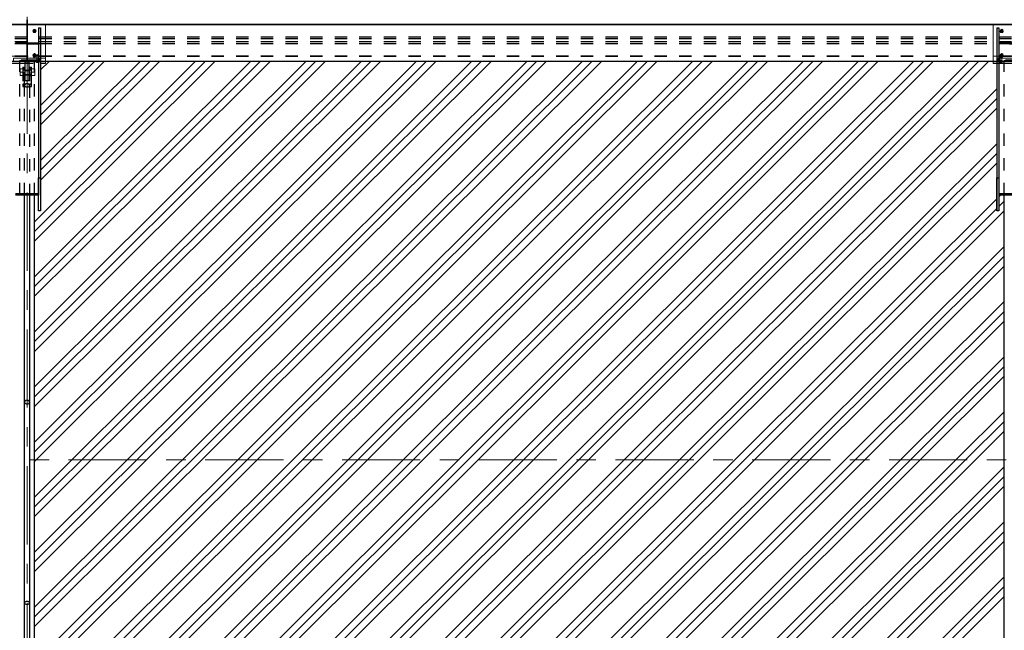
# Model space of a CAD drawing. Header units: metres. Extents: x -25 to 81, y -4 to 26.
# Tile 27 of 53: x 13.91 to 21.91, y 17.38 to 22.34. Entities that reach past the tile are written whole.
import ezdxf

# ---------------------------------------------------------------- set-up
doc = ezdxf.new("R2010")
doc.units = ezdxf.units.M
for name, pattern in [('Rasterlinie', [1.11125, 0.635, -0.15875, 0.15875, -0.15875]), ('Strich', [0.3175, 0.15875, -0.15875]), ('Verdeckt', [0.15, 0.1, -0.05])]:
    doc.linetypes.add(name, pattern=pattern)
for name, color, linetype, lineweight in [('_Verdeckte Linien_', 7, 'Strich', 18), ('A-FLOR', 192, 'Continuous', 35), ('A-FLOR-PATT', 8, 'Continuous', 50), ('S-BEAM', 12, 'Continuous', 35), ('S-BEAM-HDLN', 1, 'Verdeckt', 25), ('S-COLS', 52, 'Continuous', 18), ('S-COLS-HDLN', 52, 'Verdeckt', 25), ('S-GRID', 1, 'Continuous', 9), ('Tragwerksverbindungen', 7, 'Continuous', 18)]:
    doc.layers.add(name, color=color, linetype=linetype, lineweight=lineweight)

# ---------------------------------------------------------------- blocks, each defined once
blk = doc.blocks.new('FP_29-Dach _Draufsicht_')
at = {"layer": 'A-FLOR-PATT', "lineweight": 18}
for p, q in [((2.6362, 20.7104), (3.9303, 21.9997)), ((2.6362, 20.7104), (3.9303, 21.9997)), ((2.6735, 21.5632), (3.1117, 21.9997)), ((2.6735, 21.1159), (3.5607, 21.9997)), ((2.6735, 21.9314), (2.742, 21.9997)), ((2.6735, 21.4841), (3.191, 21.9997)), ((2.6735, 21.0368), (3.64, 21.9997)), ((2.6735, 21.6423), (3.0323, 21.9997)), ((2.6735, 21.195), (3.4813, 21.9997)), ((2.6735, 21.5632), (3.1117, 21.9997)), ((2.6735, 21.1159), (3.5607, 21.9997)), ((2.6735, 21.9314), (2.742, 21.9997)), ((2.6735, 21.4841), (3.191, 21.9997)), ((2.6735, 21.0368), (3.64, 21.9997)), ((2.6735, 21.6423), (3.0323, 21.9997)), ((2.6735, 21.195), (3.4813, 21.9997)), ((2.6759, 20.6709), (4.0097, 21.9997)), ((2.6759, 20.6709), (4.0097, 21.9997)), ((2.7155, 20.6314), (4.0891, 21.9997)), ((2.7155, 20.6314), (4.0891, 21.9997)), ((2.8607, 20.4868), (4.3793, 21.9997)), ((2.8607, 20.4868), (4.3793, 21.9997)), ((2.9004, 20.4473), (4.4587, 21.9997)), ((2.9004, 20.4473), (4.4587, 21.9997)), ((2.9401, 20.4077), (4.5381, 21.9997)), ((2.9401, 20.4077), (4.5381, 21.9997)), ((3.0852, 20.2631), (4.8283, 21.9997)), ((3.0852, 20.2631), (4.8283, 21.9997)), ((3.1249, 20.2236), (4.9077, 21.9997)), ((3.1249, 20.2236), (4.9077, 21.9997)), ((3.1646, 20.1841), (4.9871, 21.9997)), ((3.1646, 20.1841), (4.9871, 21.9997)), ((3.3097, 20.0395), (5.2773, 21.9997)), ((3.3097, 20.0395), (5.2773, 21.9997)), ((3.3494, 19.9999), (5.3567, 21.9997)), ((3.3494, 19.9999), (5.3567, 21.9997)), ((3.3891, 19.9604), (5.4361, 21.9997)), ((3.3891, 19.9604), (5.4361, 21.9997)), ((3.5342, 19.8158), (5.7264, 21.9997)), ((3.5342, 19.8158), (5.7264, 21.9997)), ((3.5739, 19.7763), (5.8057, 21.9997)), ((3.5739, 19.7763), (5.8057, 21.9997)), ((3.6136, 19.7368), (5.8851, 21.9997)), ((3.6136, 19.7368), (5.8851, 21.9997)), ((3.7587, 19.5922), (6.1754, 21.9997)), ((3.7587, 19.5922), (6.1754, 21.9997)), ((3.7984, 19.5526), (6.2547, 21.9997)), ((3.7984, 19.5526), (6.2547, 21.9997)), ((3.8381, 19.5131), (6.3341, 21.9997)), ((3.8381, 19.5131), (6.3341, 21.9997)), ((3.9832, 19.3685), (6.6244, 21.9997)), ((3.9832, 19.3685), (6.6244, 21.9997)), ((4.0229, 19.329), (6.7038, 21.9997)), ((4.0229, 19.329), (6.7038, 21.9997)), ((4.0626, 19.2894), (6.7831, 21.9997)), ((4.0626, 19.2894), (6.7831, 21.9997)), ((4.2077, 19.1449), (7.0734, 21.9997)), ((4.2077, 19.1449), (7.0734, 21.9997)), ((4.2474, 19.1053), (7.1528, 21.9997)), ((4.2474, 19.1053), (7.1528, 21.9997)), ((4.2871, 19.0658), (7.2321, 21.9997)), ((4.2871, 19.0658), (7.2321, 21.9997)), ((4.4322, 18.9212), (7.5224, 21.9997)), ((4.4322, 18.9212), (7.5224, 21.9997)), ((4.4719, 18.8817), (7.6018, 21.9997)), ((4.4719, 18.8817), (7.6018, 21.9997)), ((4.5116, 18.8421), (7.6812, 21.9997)), ((4.5116, 18.8421), (7.6812, 21.9997)), ((4.7336, 18.7741), (7.9714, 21.9997)), ((4.7336, 18.7741), (7.9714, 21.9997)), ((4.813, 18.7741), (8.0508, 21.9997)), ((4.813, 18.7741), (8.0508, 21.9997)), ((4.8923, 18.7741), (8.1302, 21.9997)), ((4.8923, 18.7741), (8.1302, 21.9997)), ((5.1826, 18.7741), (8.4204, 21.9997)), ((5.1826, 18.7741), (8.4204, 21.9997)), ((5.262, 18.7741), (8.4998, 21.9997)), ((5.262, 18.7741), (8.4998, 21.9997)), ((5.3413, 18.7741), (8.5792, 21.9997)), ((5.3413, 18.7741), (8.5792, 21.9997)), ((5.6316, 18.7741), (8.8694, 21.9997)), ((5.6316, 18.7741), (8.8694, 21.9997)), ((5.711, 18.7741), (8.9488, 21.9997)), ((5.711, 18.7741), (8.9488, 21.9997)), ((5.7904, 18.7741), (9.0282, 21.9997)), ((5.7904, 18.7741), (9.0282, 21.9997)), ((6.0806, 18.7741), (9.3185, 21.9997)), ((6.0806, 18.7741), (9.3185, 21.9997)), ((6.16, 18.7741), (9.3978, 21.9997)), ((6.16, 18.7741), (9.3978, 21.9997)), ((6.2394, 18.7741), (9.4772, 21.9997)), ((6.2394, 18.7741), (9.4772, 21.9997)), ((6.5296, 18.7741), (9.7675, 21.9997)), ((6.5296, 18.7741), (9.7675, 21.9997)), ((6.609, 18.7741), (9.8468, 21.9997)), ((6.609, 18.7741), (9.8468, 21.9997)), ((6.6884, 18.7741), (9.9262, 21.9997)), ((6.6884, 18.7741), (9.9262, 21.9997)), ((6.9786, 18.7741), (10.2165, 21.9997)), ((6.9786, 18.7741), (10.2165, 21.9997)), ((7.058, 18.7741), (10.2959, 21.9997)), ((7.058, 18.7741), (10.2959, 21.9997)), ((7.1374, 18.7741), (10.3752, 21.9997)), ((7.1374, 18.7741), (10.3752, 21.9997)), ((7.4277, 18.7741), (10.4435, 21.7785)), ((7.4277, 18.7741), (10.4435, 21.7785)), ((7.507, 18.7741), (10.4435, 21.6995)), ((7.507, 18.7741), (10.4435, 21.6995)), ((7.5864, 18.7741), (10.4435, 21.6204)), ((7.5864, 18.7741), (10.4435, 21.6204)), ((7.8767, 18.7741), (10.4435, 21.3312)), ((7.8767, 18.7741), (10.4435, 21.3312)), ((7.956, 18.7741), (10.4435, 21.2522)), ((7.956, 18.7741), (10.4435, 21.2522)), ((8.0354, 18.7741), (10.4435, 21.1731)), ((8.0354, 18.7741), (10.4435, 21.1731)), ((8.3257, 18.7741), (10.4435, 20.8839)), ((8.3257, 18.7741), (10.4435, 20.8839)), ((10.4595, 20.8999), (10.4745, 20.9147)), ((10.4595, 20.8999), (10.4745, 20.9147)), ((8.4051, 18.7741), (10.4435, 20.8049)), ((8.4051, 18.7741), (10.4435, 20.8049)), ((10.4595, 20.8208), (10.5035, 20.8646)), ((10.4595, 20.8208), (10.5035, 20.8646)), ((8.4844, 18.7741), (10.5035, 20.7856)), ((8.4844, 18.7741), (10.5035, 20.7856)), ((2.6235, 20.6979), (2.6362, 20.7104)), ((2.6235, 20.6979), (2.6362, 20.7104)), ((2.6235, 20.6188), (2.6759, 20.6709)), ((2.6235, 20.6188), (2.6759, 20.6709)), ((2.6235, 20.5397), (2.7155, 20.6314)), ((2.6235, 20.5397), (2.7155, 20.6314)), ((2.6235, 20.2505), (2.8607, 20.4868)), ((2.6235, 20.2505), (2.8607, 20.4868)), ((8.7747, 18.7741), (10.5035, 20.4964)), ((8.7747, 18.7741), (10.5035, 20.4964)), ((2.6235, 20.1715), (2.9004, 20.4473)), ((2.6235, 20.1715), (2.9004, 20.4473)), ((2.6235, 20.0924), (2.9401, 20.4077)), ((2.6235, 20.0924), (2.9401, 20.4077)), ((8.8541, 18.7741), (10.5035, 20.4173)), ((8.8541, 18.7741), (10.5035, 20.4173)), ((8.9334, 18.7741), (10.5035, 20.3382)), ((8.9334, 18.7741), (10.5035, 20.3382)), ((2.6235, 19.8032), (3.0852, 20.2631)), ((2.6235, 19.8032), (3.0852, 20.2631)), ((2.6235, 19.7242), (3.1249, 20.2236)), ((2.6235, 19.7242), (3.1249, 20.2236)), ((2.6235, 19.6451), (3.1646, 20.1841)), ((2.6235, 19.6451), (3.1646, 20.1841)), ((2.6235, 19.3559), (3.3097, 20.0395)), ((2.6235, 19.3559), (3.3097, 20.0395)), ((9.2237, 18.7741), (10.5035, 20.0491)), ((9.2237, 18.7741), (10.5035, 20.0491)), ((2.6235, 19.2769), (3.3494, 19.9999)), ((2.6235, 19.2769), (3.3494, 19.9999)), ((2.6235, 19.1978), (3.3891, 19.9604)), ((2.6235, 19.1978), (3.3891, 19.9604)), ((9.3031, 18.7741), (10.5035, 19.97)), ((9.3031, 18.7741), (10.5035, 19.97)), ((9.3825, 18.7741), (10.5035, 19.8909)), ((9.3825, 18.7741), (10.5035, 19.8909)), ((2.6235, 18.9086), (3.5342, 19.8158)), ((2.6235, 18.9086), (3.5342, 19.8158)), ((2.6235, 18.8295), (3.5739, 19.7763)), ((2.6235, 18.8295), (3.5739, 19.7763)), ((2.6235, 18.7505), (3.6136, 19.7368)), ((2.6235, 18.7505), (3.6136, 19.7368)), ((2.6235, 18.4613), (3.7587, 19.5922)), ((2.6235, 18.4613), (3.7587, 19.5922)), ((2.6235, 18.3822), (3.7984, 19.5526)), ((2.6235, 18.3822), (3.7984, 19.5526)), ((9.6727, 18.7741), (10.5035, 19.6018)), ((9.6727, 18.7741), (10.5035, 19.6018)), ((2.6235, 18.3032), (3.8381, 19.5131)), ((2.6235, 18.3032), (3.8381, 19.5131)), ((9.7521, 18.7741), (10.5035, 19.5227)), ((9.7521, 18.7741), (10.5035, 19.5227)), ((9.8315, 18.7741), (10.5035, 19.4436)), ((9.8315, 18.7741), (10.5035, 19.4436)), ((2.6235, 18.014), (3.9832, 19.3685)), ((2.6235, 18.014), (3.9832, 19.3685)), ((2.6235, 17.9349), (4.0229, 19.329)), ((2.6235, 17.9349), (4.0229, 19.329)), ((2.6235, 17.8559), (4.0626, 19.2894)), ((2.6235, 17.8559), (4.0626, 19.2894)), ((2.6235, 17.5667), (4.2077, 19.1449)), ((2.6235, 17.5667), (4.2077, 19.1449)), ((10.1217, 18.7741), (10.5035, 19.1545)), ((10.1217, 18.7741), (10.5035, 19.1545)), ((2.6235, 17.4876), (4.2474, 19.1053)), ((2.6235, 17.4876), (4.2474, 19.1053)), ((2.6235, 17.4086), (4.2871, 19.0658)), ((2.6235, 17.4086), (4.2871, 19.0658)), ((10.2011, 18.7741), (10.5035, 19.0754)), ((10.2011, 18.7741), (10.5035, 19.0754)), ((10.2805, 18.7741), (10.5035, 18.9963)), ((10.2805, 18.7741), (10.5035, 18.9963)), ((2.6235, 17.1194), (4.4322, 18.9212)), ((2.6235, 17.1194), (4.4322, 18.9212)), ((2.6235, 17.0403), (4.4719, 18.8817)), ((2.6235, 17.0403), (4.4719, 18.8817)), ((2.6235, 16.9612), (4.5116, 18.8421)), ((2.6235, 16.9612), (4.5116, 18.8421)), ((2.6235, 16.593), (4.813, 18.7741)), ((2.6235, 16.5139), (4.8923, 18.7741)), ((2.6235, 16.6721), (4.7336, 18.7741)), ((2.6235, 16.593), (4.813, 18.7741)), ((2.6235, 16.5139), (4.8923, 18.7741)), ((2.6235, 16.6721), (4.7336, 18.7741)), ((2.6735, 16.1955), (5.262, 18.7741)), ((2.6735, 15.7482), (5.711, 18.7741)), ((2.6735, 16.1164), (5.3413, 18.7741)), ((2.6735, 15.6691), (5.7904, 18.7741)), ((2.6735, 16.2746), (5.1826, 18.7741)), ((2.6735, 15.8273), (5.6316, 18.7741)), ((2.6735, 16.1955), (5.262, 18.7741)), ((2.6735, 15.7482), (5.711, 18.7741)), ((2.6735, 16.1164), (5.3413, 18.7741)), ((2.6735, 15.6691), (5.7904, 18.7741)), ((2.6735, 16.2746), (5.1826, 18.7741)), ((2.6735, 15.8273), (5.6316, 18.7741)), ((2.7588, 15.4649), (6.0806, 18.7741)), ((2.7588, 15.4649), (6.0806, 18.7741)), ((2.8382, 15.4649), (6.16, 18.7741)), ((2.8382, 15.4649), (6.16, 18.7741)), ((2.9176, 15.4649), (6.2394, 18.7741)), ((2.9176, 15.4649), (6.2394, 18.7741)), ((3.2078, 15.4649), (6.5296, 18.7741)), ((3.2078, 15.4649), (6.5296, 18.7741)), ((3.2872, 15.4649), (6.609, 18.7741)), ((3.2872, 15.4649), (6.609, 18.7741)), ((3.3666, 15.4649), (6.6884, 18.7741)), ((3.3666, 15.4649), (6.6884, 18.7741)), ((3.6568, 15.4649), (6.9786, 18.7741)), ((3.6568, 15.4649), (6.9786, 18.7741)), ((3.7362, 15.4649), (7.058, 18.7741)), ((3.7362, 15.4649), (7.058, 18.7741)), ((3.8156, 15.4649), (7.1374, 18.7741)), ((3.8156, 15.4649), (7.1374, 18.7741)), ((4.1059, 15.4649), (7.4277, 18.7741)), ((4.1059, 15.4649), (7.4277, 18.7741)), ((4.1852, 15.4649), (7.507, 18.7741)), ((4.1852, 15.4649), (7.507, 18.7741)), ((4.2646, 15.4649), (7.5864, 18.7741)), ((4.2646, 15.4649), (7.5864, 18.7741)), ((4.5549, 15.4649), (7.8767, 18.7741)), ((4.5549, 15.4649), (7.8767, 18.7741)), ((4.6342, 15.4649), (7.956, 18.7741)), ((4.6342, 15.4649), (7.956, 18.7741)), ((4.7136, 15.4649), (8.0354, 18.7741)), ((4.7136, 15.4649), (8.0354, 18.7741)), ((5.0039, 15.4649), (8.3257, 18.7741)), ((5.0039, 15.4649), (8.3257, 18.7741)), ((5.0833, 15.4649), (8.4051, 18.7741)), ((5.0833, 15.4649), (8.4051, 18.7741)), ((5.1626, 15.4649), (8.4844, 18.7741)), ((5.1626, 15.4649), (8.4844, 18.7741)), ((5.4529, 15.4649), (8.7747, 18.7741)), ((5.4529, 15.4649), (8.7747, 18.7741)), ((5.5323, 15.4649), (8.8541, 18.7741)), ((5.5323, 15.4649), (8.8541, 18.7741)), ((5.6116, 15.4649), (8.9334, 18.7741)), ((5.6116, 15.4649), (8.9334, 18.7741)), ((5.9019, 15.4649), (9.2237, 18.7741)), ((5.9019, 15.4649), (9.2237, 18.7741)), ((5.9813, 15.4649), (9.3031, 18.7741)), ((5.9813, 15.4649), (9.3031, 18.7741)), ((6.0607, 15.4649), (9.3825, 18.7741)), ((6.0607, 15.4649), (9.3825, 18.7741)), ((6.3509, 15.4649), (9.6727, 18.7741)), ((6.3509, 15.4649), (9.6727, 18.7741)), ((6.4303, 15.4649), (9.7521, 18.7741)), ((6.4303, 15.4649), (9.7521, 18.7741)), ((6.5097, 15.4649), (9.8315, 18.7741)), ((6.5097, 15.4649), (9.8315, 18.7741)), ((6.7999, 15.4649), (10.1217, 18.7741)), ((6.7999, 15.4649), (10.1217, 18.7741)), ((6.8793, 15.4649), (10.2011, 18.7741)), ((6.8793, 15.4649), (10.2011, 18.7741)), ((6.9587, 15.4649), (10.2805, 18.7741)), ((6.9587, 15.4649), (10.2805, 18.7741)), ((7.249, 15.4649), (10.5035, 18.7072)), ((7.249, 15.4649), (10.5035, 18.7072)), ((7.3283, 15.4649), (10.5035, 18.6281)), ((7.3283, 15.4649), (10.5035, 18.6281)), ((7.4077, 15.4649), (10.5035, 18.549)), ((7.4077, 15.4649), (10.5035, 18.549)), ((7.698, 15.4649), (10.5035, 18.2599)), ((7.698, 15.4649), (10.5035, 18.2599)), ((7.7773, 15.4649), (10.5035, 18.1808)), ((7.7773, 15.4649), (10.5035, 18.1808)), ((7.8567, 15.4649), (10.5035, 18.1017)), ((7.8567, 15.4649), (10.5035, 18.1017)), ((8.147, 15.4649), (10.5035, 17.8125)), ((8.147, 15.4649), (10.5035, 17.8125)), ((8.2264, 15.4649), (10.5035, 17.7335)), ((8.2264, 15.4649), (10.5035, 17.7335)), ((8.3057, 15.4649), (10.5035, 17.6544)), ((8.3057, 15.4649), (10.5035, 17.6544))]:
    blk.add_line(p, q, dxfattribs=at)
blk = doc.blocks.new('Rundstahl Träger - RB 36-V39-Dach _Draufsicht_')
at = {"layer": 'S-BEAM', "lineweight": 25}
for p, q in [((2.5435, 17.6012), (2.5435, 20.9147)), ((2.5835, 20.9147), (2.5835, 17.6012))]:
    blk.add_line(p, q, dxfattribs=at)
for major_axis, start_param, end_param in [((0.02, 0), 0.014492, 3.127101), ((-0.02, 0), 0, 3.141593)]:
    blk.add_ellipse((2.5635, 17.6012), major_axis=major_axis, ratio=0.649446, start_param=start_param, end_param=end_param, dxfattribs=at)
at = {"layer": 'S-BEAM-HDLN'}
for p, q in [((2.5435, 20.9148), (2.5435, 21.8058)), ((2.5835, 21.8058), (2.5835, 20.9148))]:
    blk.add_line(p, q, dxfattribs=at)
for start_param, end_param in [(0, 3.141593), (3.156084, 6.268693)]:
    blk.add_ellipse((2.5635, 21.8058), major_axis=(0.02, 0), ratio=0.649446, start_param=start_param, end_param=end_param, dxfattribs=at)
blk = doc.blocks.new('Rundstahl Träger - RB 36-V40-Dach _Draufsicht_')
at = {"layer": 'S-BEAM', "lineweight": 25}
for p, q in [((2.5435, 16.3748), (2.5435, 19.2329)), ((2.5835, 19.2329), (2.5835, 16.3748))]:
    blk.add_line(p, q, dxfattribs=at)
for start_param, end_param in [(0, 3.141593), (3.154186, 6.270592)]:
    blk.add_ellipse((2.5635, 19.2329), major_axis=(0.02, 0), ratio=0.750552, start_param=start_param, end_param=end_param, dxfattribs=at)
at = {"layer": 'S-BEAM-HDLN'}
for p, q in [((2.5435, 15.6139), (2.5435, 16.3748)), ((2.5835, 16.3748), (2.5835, 15.6139))]:
    blk.add_line(p, q, dxfattribs=at)
for start_param, end_param in [(0.012594, 3.128999), (3.141593, 6.283185)]:
    blk.add_ellipse((2.5635, 15.6139), major_axis=(0.02, 0), ratio=0.750552, start_param=start_param, end_param=end_param, dxfattribs=at)
blk = doc.blocks.new('Öse21 - Öse2-1128126-Dach _Draufsicht_')
at = {"layer": 'S-COLS-HDLN'}
for p, q in [((2.5287, 46.9145), (2.5437, 46.9145)), ((2.5287, 46.9145), (2.5287, 46.9012)), ((2.5287, 46.9012), (2.5287, 46.7769)), ((2.5287, 46.9012), (2.5437, 46.9012)), ((2.5287, 46.8934), (2.5437, 46.8934)), ((2.5437, 46.9012), (2.5437, 46.9145)), ((2.5437, 46.7769), (2.5437, 46.9012)), ((2.5437, 46.8563), (2.5287, 46.8563)), ((2.5287, 46.8484), (2.5437, 46.8484)), ((2.5287, 46.7769), (2.5287, 46.7588)), ((2.5437, 46.7769), (2.5287, 46.7769)), ((2.5287, 46.7588), (2.5437, 46.7588)), ((2.5437, 46.7588), (2.5437, 46.7769))]:
    blk.add_line(p, q, dxfattribs=at)
blk = doc.blocks.new('Öse22 - Öse2-1128140-Dach _Draufsicht_')
at = {"layer": 'S-COLS-HDLN'}
for p, q in [((2.5835, 46.9145), (2.5985, 46.9145)), ((2.5835, 46.9145), (2.5835, 46.9012)), ((2.5835, 46.9012), (2.5835, 46.7769)), ((2.5835, 46.9012), (2.5985, 46.9012)), ((2.5835, 46.8934), (2.5985, 46.8934)), ((2.5985, 46.9012), (2.5985, 46.9145)), ((2.5985, 46.7769), (2.5985, 46.9012)), ((2.5985, 46.8563), (2.5835, 46.8563)), ((2.5835, 46.8484), (2.5985, 46.8484)), ((2.5835, 46.7769), (2.5835, 46.7588)), ((2.5985, 46.7769), (2.5835, 46.7769)), ((2.5835, 46.7588), (2.5985, 46.7588)), ((2.5985, 46.7588), (2.5985, 46.7769))]:
    blk.add_line(p, q, dxfattribs=at)
blk = doc.blocks.new('SP-TV-Schraube_Mutter_001 - M36-1128530-Dach _Draufsicht_')
at = {"layer": '_Verdeckte Linien_'}
for p, q in [((0, 0.0225), (-0.0275, 0.0225)), ((-0.0275, 0), (-0.0275, 0.0225)), ((-0.0275, 0), (0, 0)), ((-0.018, -0.0698), (-0.018, 0)), ((0.0275, 0.0225), (0, 0.0225)), ((0, 0.0225), (0, 0)), ((0, 0), (0.0275, 0)), ((0.018, 0), (0.018, -0.0698)), ((0.0275, 0.0225), (0.0275, 0)), ((0, -0.0698), (-0.0275, -0.0698)), ((-0.0275, -0.0988), (-0.0275, -0.0698)), ((0.0275, -0.0698), (0, -0.0698)), ((0, -0.0698), (0, -0.0988)), ((0.0275, -0.0698), (0.0275, -0.0988)), ((-0.0275, -0.0988), (0, -0.0988)), ((0, -0.0988), (0.0275, -0.0988))]:
    blk.add_line(p, q, dxfattribs=at)
blk = doc.blocks.new('HEB Träger - HEB 500-V41-Dach _Draufsicht_')
at = {"layer": 'S-BEAM', "lineweight": 25}
for p, q in [((46.5635, 22.301), (-1.4365, 22.301)), ((46.5635, 22.2985), (-1.4365, 22.2985)), ((10.4135, 21.9997), (2.7135, 21.9997))]:
    blk.add_line(p, q, dxfattribs=at)
at = {"layer": 'S-BEAM-HDLN'}
for p, q in [((46.5635, 22.1975), (-1.4365, 22.1975)), ((46.5635, 22.183), (-1.4365, 22.183)), ((46.5635, 22.1588), (-1.4365, 22.1588)), ((46.5635, 22.1443), (-1.4365, 22.1443)), ((46.5635, 22.0432), (-1.4365, 22.0432)), ((46.5635, 22.0408), (-1.4365, 22.0408)), ((-1.4365, 22.0021), (46.5635, 22.0021)), ((2.7135, 21.9997), (2.4136, 21.9997)), ((10.7135, 21.9997), (10.4136, 21.9997))]:
    blk.add_line(p, q, dxfattribs=at)
blk = doc.blocks.new('Verbindungsblech14 - Verbindungsblech2-1128446-Dach _Draufsicht_')
at = {"layer": 'S-COLS'}
for p, q in [((2.5605, 34.9389), (2.5605, 34.9026)), ((2.5605, 34.9389), (2.5665, 34.9389)), ((2.5605, 34.9026), (2.5605, 34.9008)), ((2.5665, 34.9026), (2.5605, 34.9026)), ((2.5665, 34.9026), (2.5665, 34.9389)), ((2.5665, 34.9008), (2.5665, 34.9026))]:
    blk.add_line(p, q, dxfattribs=at)
at = {"layer": 'S-COLS-HDLN'}
for p, q in [((2.5665, 34.9264), (2.5605, 34.9264)), ((2.5605, 34.9008), (2.5605, 34.8876)), ((2.5605, 34.8876), (2.5605, 34.7837)), ((2.5605, 34.8876), (2.5665, 34.8876)), ((2.5665, 34.8876), (2.5665, 34.9008)), ((2.5665, 34.7837), (2.5665, 34.8876)), ((2.5605, 34.8223), (2.5665, 34.8223)), ((2.5665, 34.7953), (2.5605, 34.7953)), ((2.5605, 34.7837), (2.5605, 34.7608)), ((2.5665, 34.7837), (2.5605, 34.7837)), ((2.5605, 34.7608), (2.5665, 34.7608)), ((2.5665, 34.7608), (2.5665, 34.7837))]:
    blk.add_line(p, q, dxfattribs=at)
blk = doc.blocks.new('Verbindungsblech15 - Verbindungsblech2-1128467-Dach _Draufsicht_')
at = {"layer": 'S-COLS-HDLN'}
for p, q in [((2.5605, 34.7808), (2.5605, 34.7464)), ((2.5605, 34.7808), (2.5665, 34.7808)), ((2.5665, 34.7581), (2.5605, 34.7581)), ((2.5605, 34.7464), (2.5605, 34.7193)), ((2.5665, 34.7464), (2.5605, 34.7464)), ((2.5665, 34.7464), (2.5665, 34.7808)), ((2.5665, 34.7193), (2.5665, 34.7464)), ((2.5605, 34.7193), (2.5605, 34.6154)), ((2.5605, 34.7193), (2.5665, 34.7193)), ((2.5605, 34.6541), (2.5665, 34.6541)), ((2.5665, 34.6154), (2.5665, 34.7193)), ((2.5665, 34.6391), (2.5605, 34.6391)), ((2.5605, 34.6154), (2.5605, 34.6028)), ((2.5665, 34.6154), (2.5605, 34.6154)), ((2.5605, 34.6028), (2.5665, 34.6028)), ((2.5665, 34.6028), (2.5665, 34.6154))]:
    blk.add_line(p, q, dxfattribs=at)
blk = doc.blocks.new('Lasche richtig14 - Lasche richtig-1128486-Dach _Draufsicht_')
at = {"layer": 'S-COLS-HDLN'}
for p, q in [((2.546, 34.6064), (2.546, 34.5842)), ((2.546, 34.6064), (2.581, 34.6064)), ((2.581, 34.601), (2.546, 34.601)), ((2.546, 34.5842), (2.546, 34.5271)), ((2.581, 34.5842), (2.546, 34.5842)), ((2.581, 34.5842), (2.581, 34.6064)), ((2.581, 34.5271), (2.581, 34.5842)), ((2.546, 34.5271), (2.546, 34.4432)), ((2.546, 34.5263), (2.581, 34.5263)), ((2.581, 34.4892), (2.546, 34.4892)), ((2.581, 34.4432), (2.581, 34.5271)), ((2.581, 34.4432), (2.546, 34.4432))]:
    blk.add_line(p, q, dxfattribs=at)
blk = doc.blocks.new('SP-TV-Schraube_DIN4017_001 - M12-1132153-Dach _Draufsicht_')
at = {"layer": '_Verdeckte Linien_'}
for p, q in [((2.6395, 22.008), (2.6485, 22.0085)), ((2.6395, 22.0071), (2.6395, 22.008)), ((2.6485, 22.0067), (2.6395, 22.0071)), ((2.6395, 22.0071), (2.6395, 21.9997)), ((2.6425, 22.0076), (2.6425, 22.0534)), ((2.6485, 22.0085), (2.6575, 22.008)), ((2.6485, 22.0067), (2.6485, 22.0085)), ((2.6575, 22.0071), (2.6485, 22.0067)), ((2.6485, 21.9992), (2.6485, 22.0067)), ((2.6545, 22.0534), (2.6545, 22.0076)), ((2.6575, 22.008), (2.6575, 22.0071)), ((2.6575, 21.9997), (2.6575, 22.0071)), ((2.6485, 22.001), (2.6395, 22.0006)), ((2.6395, 21.9997), (2.6485, 21.9992)), ((2.6575, 22.0006), (2.6485, 22.001)), ((2.6485, 21.9992), (2.6575, 21.9997))]:
    blk.add_line(p, q, dxfattribs=at)
for centre, start_param, end_param in [((2.6485, 22.0534), 0, 3.141593), ((2.6485, 22.0534), 3.141593, 6.283185), ((2.6485, 22.0076), 0, 3.141593), ((2.6485, 22.0076), 3.141593, 6.283185)]:
    blk.add_ellipse(centre, major_axis=(0.006, 0), ratio=0.087156, start_param=start_param, end_param=end_param, dxfattribs=at)
blk = doc.blocks.new('SP-TV-Schraube_DIN4017_001 - M12-1132165-Dach _Draufsicht_')
at = {"layer": '_Verdeckte Linien_'}
for p, q in [((2.6425, 22.0001), (2.6425, 22.0456)), ((2.6545, 22.0456), (2.6545, 22.0001)), ((2.6395, 22.0006), (2.6485, 22.001)), ((2.6395, 21.9997), (2.6395, 22.0006)), ((2.6485, 21.9992), (2.6395, 21.9997)), ((2.6395, 21.9997), (2.6395, 21.9922)), ((2.6485, 21.9935), (2.6395, 21.9931)), ((2.6395, 21.9922), (2.6485, 21.9917)), ((2.6485, 22.001), (2.6575, 22.0006)), ((2.6485, 21.9993), (2.6485, 22.001)), ((2.6575, 21.9997), (2.6485, 21.9992)), ((2.6485, 21.9917), (2.6485, 21.9992)), ((2.6575, 21.9931), (2.6485, 21.9935)), ((2.6485, 21.9917), (2.6575, 21.9922)), ((2.6575, 22.0006), (2.6575, 21.9997)), ((2.6575, 21.9922), (2.6575, 21.9997))]:
    blk.add_line(p, q, dxfattribs=at)
for centre, start_param, end_param in [((2.6485, 22.0456), 0, 3.141593), ((2.6485, 22.0456), 3.141593, 6.283185), ((2.6485, 22.0001), 0, 3.141593), ((2.6485, 22.0001), 3.141593, 6.283185)]:
    blk.add_ellipse(centre, major_axis=(0.006, 0), ratio=0.087156, start_param=start_param, end_param=end_param, dxfattribs=at)
blk = doc.blocks.new('SP-TV-AP-Rechteck_002 - AP-Rechteck-V44-Dach _Draufsicht_')
at = {"layer": '_Verdeckte Linien_'}
for p, q in [((2.4135, 21.9997), (2.4135, 22.0428)), ((2.4135, 22.0428), (2.7135, 22.0428)), ((2.7135, 22.0279), (2.4135, 22.0279)), ((2.7135, 22.0428), (2.7135, 21.9997)), ((2.6735, 21.9975), (2.4536, 21.9975)), ((2.4536, 21.9826), (2.6735, 21.9826))]:
    blk.add_line(p, q, dxfattribs=at)
at = {"layer": 'Tragwerksverbindungen'}
for p, q in [((2.4135, 21.9997), (2.4135, 21.9993)), ((2.4135, 21.9975), (2.4135, 21.9993)), ((2.4535, 21.9975), (2.4135, 21.9975)), ((2.4135, 21.9975), (2.4135, 21.9826)), ((2.4135, 21.9826), (2.4535, 21.9826)), ((2.7135, 21.9975), (2.6735, 21.9975)), ((2.6735, 21.9826), (2.7135, 21.9826)), ((2.7135, 21.9993), (2.7135, 21.9997)), ((2.7135, 21.9993), (2.7135, 21.9975)), ((2.7135, 21.9975), (2.7135, 21.9826))]:
    blk.add_line(p, q, dxfattribs=at)
blk = doc.blocks.new('SP-TV-AP-Rechteck_002 - AP-Rechteck-V46-Dach _Draufsicht_')
at = {"layer": '_Verdeckte Linien_'}
for p, q in [((2.4135, 21.9997), (2.7135, 21.9997)), ((2.6735, 21.9979), (2.4536, 21.9979))]:
    blk.add_line(p, q, dxfattribs=at)
at = {"layer": 'Tragwerksverbindungen'}
for p, q in [((2.7135, 22.2985), (2.4135, 22.2985)), ((2.4135, 22.2985), (2.4135, 22.2968)), ((2.4135, 21.9979), (2.4135, 22.2968)), ((2.4135, 22.2968), (2.7135, 22.2968)), ((2.7135, 22.2985), (2.7135, 22.2968)), ((2.7135, 22.2968), (2.7135, 21.9979)), ((2.4535, 21.9979), (2.4135, 21.9979)), ((2.7135, 21.9979), (2.6735, 21.9979))]:
    blk.add_line(p, q, dxfattribs=at)
blk = doc.blocks.new('SP-TV-AP-Rechteck_002 - AP-Rechteck-V47-Dach _Draufsicht_')
at = {"layer": '_Verdeckte Linien_'}
for p, q in [((2.4535, 22.0121), (2.4535, 22.0261)), ((2.4535, 22.0261), (2.6735, 22.0261)), ((2.6735, 22.0121), (2.4535, 22.0121)), ((2.4535, 22.0121), (2.4535, 21.9972)), ((2.6735, 22.0111), (2.4535, 22.0111)), ((2.6735, 22.0261), (2.6735, 22.0121)), ((2.6735, 22.0121), (2.6735, 21.9972)), ((2.4535, 21.9972), (2.6735, 21.9972))]:
    blk.add_line(p, q, dxfattribs=at)
blk = doc.blocks.new('SP-TV-Schraube_DIN4017_001 - M14-V48-Dach _Draufsicht_')
at = {"layer": '_Verdeckte Linien_'}
for p, q in [((2.6235, 22.0644), (2.613, 22.0583)), ((2.613, 22.0575), (2.6235, 22.0636)), ((2.613, 22.0583), (2.613, 22.0575)), ((2.613, 22.0455), (2.613, 22.0575)), ((2.613, 22.0462), (2.6235, 22.0402)), ((2.617, 22.0432), (2.613, 22.0455)), ((2.6165, 22.0458), (2.6165, 22.0515)), ((2.6235, 22.0394), (2.6172, 22.0431)), ((2.634, 22.0583), (2.6235, 22.0644)), ((2.6235, 22.0644), (2.6235, 22.0636)), ((2.6235, 22.0636), (2.634, 22.0575)), ((2.6235, 22.0402), (2.634, 22.0462)), ((2.6299, 22.0431), (2.6235, 22.0394)), ((2.6235, 22.0402), (2.6235, 22.0394)), ((2.634, 22.0455), (2.63, 22.0432)), ((2.6305, 22.0515), (2.6305, 22.0458)), ((2.634, 22.0575), (2.634, 22.0583)), ((2.634, 22.0575), (2.634, 22.0455))]:
    blk.add_line(p, q, dxfattribs=at)
for centre, start_param, end_param in [((2.6235, 22.0515), 0, 3.141593), ((2.6235, 22.0458), 0, 3.141593), ((2.6235, 22.0515), 3.141593, 3.559583), ((2.6235, 22.0458), 3.141593, 6.283185), ((2.6235, 22.0515), 3.579632, 5.845146), ((2.6235, 22.0515), 5.865195, 6.283185)]:
    blk.add_ellipse(centre, major_axis=(0.007, 0), ratio=0.996195, start_param=start_param, end_param=end_param, dxfattribs=at)
blk = doc.blocks.new('TH-VE-Mutter - M14-V49-Dach _Draufsicht_')
at = {"layer": '_Verdeckte Linien_'}
for p, q in [((2.6108, 22.0465), (2.6108, 22.0471)), ((2.6172, 22.0573), (2.6172, 22.058)), ((2.6172, 22.0355), (2.6172, 22.0361)), ((2.6176, 22.0463), (2.6176, 22.0471)), ((2.6294, 22.0471), (2.6294, 22.0463)), ((2.6299, 22.0573), (2.6299, 22.058)), ((2.6299, 22.0355), (2.6299, 22.0361)), ((2.6362, 22.0471), (2.6362, 22.0465))]:
    blk.add_line(p, q, dxfattribs=at)
for centre, major_axis, start_param, end_param in [((2.6235, 22.0472), (0.0099, 0), 0, 3.141593), ((2.6235, 22.0462), (0.0099, 0), 0, 3.141593), ((2.6235, 22.0472), (0.0099, 0), 3.141593, 3.171412), ((2.6235, 22.0472), (0.0099, 0), 3.210102, 6.214676), ((2.6235, 22.0462), (0.0099, 0), 3.141593, 6.283185), ((2.6235, 22.0472), (0.007, 0), 0, 3.141593), ((2.6235, 22.0462), (0.007, 0), 0, 3.141593), ((2.6235, 22.0472), (0.007, 0), 3.141593, 3.183766), ((2.6235, 22.0462), (0.007, 0), 3.141593, 6.283185), ((2.6235, 22.0472), (0.007, 0), 3.238485, 6.186293), ((2.6235, 22.0471), (0.00592, 0), 0, 3.141593), ((2.6235, 22.0463), (0.00592, 0), 0, 3.141593), ((2.6235, 22.0471), (0.00592, 0), 3.141593, 3.175287), ((2.6235, 22.0471), (0.00592, 0), 3.240022, 6.184756), ((2.6235, 22.0463), (0.00592, 0), 3.141593, 6.283185), ((2.6235, 22.0471), (0.00592, 0), 6.249491, 6.283185), ((2.6235, 22.0472), (0.007, 0), 6.241012, 6.283185), ((2.6235, 22.0472), (0.0099, 0), 6.253366, 6.283185)]:
    blk.add_ellipse(centre, major_axis=major_axis, ratio=0.996195, start_param=start_param, end_param=end_param, dxfattribs=at)
for points in [[(2.6108, 22.0471), (2.6115, 22.0483), (2.613, 22.0508), (2.615, 22.0544), (2.6165, 22.0568), (2.6172, 22.058)], [(2.6172, 22.0573), (2.6165, 22.0561), (2.615, 22.0535), (2.613, 22.05), (2.6115, 22.0476), (2.6108, 22.0464)], [(2.6172, 22.0361), (2.6165, 22.0374), (2.615, 22.0399), (2.613, 22.0434), (2.6115, 22.0459), (2.6108, 22.0471)], [(2.6108, 22.0464), (2.6115, 22.0451), (2.613, 22.0426), (2.615, 22.039), (2.6165, 22.0366), (2.6172, 22.0354)], [(2.6172, 22.058), (2.6186, 22.0581), (2.6214, 22.0581), (2.6256, 22.0581), (2.6284, 22.0581), (2.6299, 22.058)], [(2.6299, 22.0573), (2.6284, 22.0573), (2.6256, 22.0573), (2.6214, 22.0573), (2.6186, 22.0573), (2.6172, 22.0573)], [(2.6299, 22.0361), (2.6285, 22.0361), (2.6256, 22.0362), (2.6215, 22.0362), (2.6186, 22.0361), (2.6172, 22.0361)], [(2.6172, 22.0354), (2.6186, 22.0354), (2.6215, 22.0353), (2.6256, 22.0353), (2.6285, 22.0354), (2.6299, 22.0354)], [(2.6299, 22.058), (2.6306, 22.0568), (2.632, 22.0544), (2.6341, 22.0509), (2.6355, 22.0483), (2.6362, 22.0471)], [(2.6362, 22.0464), (2.6355, 22.0476), (2.6341, 22.05), (2.632, 22.0536), (2.6306, 22.0561), (2.6299, 22.0573)], [(2.6362, 22.0471), (2.6355, 22.0459), (2.6341, 22.0434), (2.632, 22.0399), (2.6306, 22.0374), (2.6299, 22.0361)], [(2.6299, 22.0354), (2.6306, 22.0366), (2.632, 22.039), (2.6341, 22.0426), (2.6355, 22.0451), (2.6362, 22.0464)]]:
    blk.add_open_spline(points, degree=3, dxfattribs=at)
blk = doc.blocks.new('SP-TV-Schraube_DIN4017_001 - M14-V50-Dach _Draufsicht_')
at = {"layer": '_Verdeckte Linien_'}
for p, q in [((2.6235, 22.2636), (2.613, 22.2576)), ((2.613, 22.2568), (2.6235, 22.2628)), ((2.613, 22.2576), (2.613, 22.2568)), ((2.613, 22.2447), (2.613, 22.2568)), ((2.613, 22.2455), (2.6235, 22.2394)), ((2.617, 22.2424), (2.613, 22.2447)), ((2.634, 22.2576), (2.6235, 22.2636)), ((2.6235, 22.2636), (2.6235, 22.2628)), ((2.6235, 22.2628), (2.634, 22.2568)), ((2.6235, 22.2394), (2.634, 22.2455)), ((2.634, 22.2447), (2.63, 22.2424)), ((2.634, 22.2568), (2.634, 22.2576)), ((2.634, 22.2568), (2.634, 22.2447)), ((2.6235, 22.2387), (2.6172, 22.2423)), ((2.6299, 22.2423), (2.6235, 22.2387)), ((2.6235, 22.2394), (2.6235, 22.2387))]:
    blk.add_line(p, q, dxfattribs=at)
for start_param, end_param in [(0, 3.141593), (3.141593, 3.559583), (3.579632, 5.845146), (5.865195, 6.283185)]:
    blk.add_ellipse((2.6235, 22.2507), major_axis=(0.007, 0), ratio=0.996195, start_param=start_param, end_param=end_param, dxfattribs=at)
at = {"layer": 'Tragwerksverbindungen'}
for p, q in [((2.6165, 22.245), (2.6165, 22.2507)), ((2.6305, 22.2507), (2.6305, 22.245))]:
    blk.add_line(p, q, dxfattribs=at)
for start_param, end_param in [(0, 3.141593), (3.141593, 6.283185)]:
    blk.add_ellipse((2.6235, 22.245), major_axis=(0.007, 0), ratio=0.996195, start_param=start_param, end_param=end_param, dxfattribs=at)
blk = doc.blocks.new('TH-VE-Mutter - M14-V51-Dach _Draufsicht_')
at = {"layer": '_Verdeckte Linien_'}
for p, q in [((2.6176, 22.2456), (2.6176, 22.2463)), ((2.6294, 22.2463), (2.6294, 22.2456)), ((2.6172, 22.2348), (2.6172, 22.2353)), ((2.6299, 22.2348), (2.6299, 22.2353))]:
    blk.add_line(p, q, dxfattribs=at)
for centre, major_axis, start_param, end_param in [((2.6235, 22.2464), (0.0099, 0), 0, 3.141593), ((2.6235, 22.2464), (0.0099, 0), 3.141593, 3.171412), ((2.6235, 22.2464), (0.0099, 0), 3.210102, 6.214676), ((2.6235, 22.2464), (0.007, 0), 0, 3.141593), ((2.6235, 22.2464), (0.007, 0), 3.141593, 3.183766), ((2.6235, 22.2455), (0.007, 0), 3.141593, 6.283185), ((2.6235, 22.2464), (0.007, 0), 3.238485, 6.186293), ((2.6235, 22.2463), (0.00592, 0), 0, 3.141593), ((2.6235, 22.2456), (0.00592, 0), 0, 3.141593), ((2.6235, 22.2463), (0.00592, 0), 3.141593, 3.175287), ((2.6235, 22.2463), (0.00592, 0), 3.240022, 6.184756), ((2.6235, 22.2456), (0.00592, 0), 3.141593, 6.283185), ((2.6235, 22.2463), (0.00592, 0), 6.249491, 6.283185), ((2.6235, 22.2464), (0.007, 0), 6.241012, 6.283185), ((2.6235, 22.2464), (0.0099, 0), 6.253366, 6.283185)]:
    blk.add_ellipse(centre, major_axis=major_axis, ratio=0.996195, start_param=start_param, end_param=end_param, dxfattribs=at)
for points in [[(2.6172, 22.2353), (2.6165, 22.2366), (2.615, 22.2391), (2.613, 22.2427), (2.6115, 22.2451), (2.6108, 22.2463)], [(2.6362, 22.2463), (2.6355, 22.2451), (2.6341, 22.2427), (2.632, 22.2391), (2.6306, 22.2366), (2.6299, 22.2353)], [(2.6299, 22.2353), (2.6285, 22.2354), (2.6256, 22.2354), (2.6215, 22.2354), (2.6186, 22.2354), (2.6172, 22.2353)]]:
    blk.add_open_spline(points, degree=3, dxfattribs=at)
at = {"layer": 'Tragwerksverbindungen'}
for p, q in [((2.6108, 22.2457), (2.6108, 22.2463)), ((2.6172, 22.2566), (2.6172, 22.2573)), ((2.6299, 22.2566), (2.6299, 22.2573)), ((2.6362, 22.2463), (2.6362, 22.2457))]:
    blk.add_line(p, q, dxfattribs=at)
for major_axis, start_param, end_param in [((0.0099, 0), 0, 3.141593), ((0.0099, 0), 3.141593, 6.283185), ((0.007, 0), 0, 3.141593)]:
    blk.add_ellipse((2.6235, 22.2455), major_axis=major_axis, ratio=0.996195, start_param=start_param, end_param=end_param, dxfattribs=at)
for points in [[(2.6108, 22.2463), (2.6115, 22.2476), (2.613, 22.2501), (2.615, 22.2536), (2.6165, 22.2561), (2.6172, 22.2573)], [(2.6172, 22.2566), (2.6165, 22.2553), (2.615, 22.2528), (2.613, 22.2492), (2.6115, 22.2468), (2.6108, 22.2456)], [(2.6108, 22.2456), (2.6115, 22.2443), (2.613, 22.2418), (2.615, 22.2383), (2.6165, 22.2359), (2.6172, 22.2347)], [(2.6172, 22.2573), (2.6186, 22.2573), (2.6214, 22.2573), (2.6256, 22.2573), (2.6284, 22.2573), (2.6299, 22.2573)], [(2.6299, 22.2566), (2.6284, 22.2565), (2.6256, 22.2565), (2.6214, 22.2565), (2.6186, 22.2565), (2.6172, 22.2566)], [(2.6299, 22.2573), (2.6306, 22.2561), (2.632, 22.2537), (2.6341, 22.2501), (2.6355, 22.2476), (2.6362, 22.2463)], [(2.6362, 22.2456), (2.6355, 22.2468), (2.6341, 22.2492), (2.632, 22.2528), (2.6306, 22.2553), (2.6299, 22.2566)], [(2.6299, 22.2347), (2.6306, 22.2359), (2.632, 22.2383), (2.6341, 22.2418), (2.6355, 22.2443), (2.6362, 22.2456)], [(2.6172, 22.2347), (2.6186, 22.2346), (2.6215, 22.2346), (2.6256, 22.2346), (2.6285, 22.2346), (2.6299, 22.2347)]]:
    blk.add_open_spline(points, degree=3, dxfattribs=at)
blk = doc.blocks.new('SP-TV-AP-Rechteck_002 - AP-Rechteck-V55-Dach _Draufsicht_')
at = {"layer": '_Verdeckte Linien_'}
for p, q in [((2.4135, 9.9997), (2.4135, 10.0428)), ((2.4135, 10.0428), (2.7135, 10.0428)), ((2.7135, 10.0279), (2.4135, 10.0279)), ((2.7135, 10.0428), (2.7135, 9.9997)), ((2.6635, 9.9975), (2.4436, 9.9975)), ((2.4436, 9.9826), (2.6635, 9.9826))]:
    blk.add_line(p, q, dxfattribs=at)
at = {"layer": 'Tragwerksverbindungen'}
for p, q in [((2.4135, 9.9997), (2.4135, 9.9993)), ((2.4135, 9.9975), (2.4135, 9.9993)), ((2.4435, 9.9975), (2.4135, 9.9975)), ((2.4135, 9.9975), (2.4135, 9.9826)), ((2.4135, 9.9826), (2.4435, 9.9826)), ((2.7135, 9.9975), (2.6635, 9.9975)), ((2.6635, 9.9826), (2.7135, 9.9826)), ((2.7135, 9.9993), (2.7135, 9.9997)), ((2.7135, 9.9993), (2.7135, 9.9975)), ((2.7135, 9.9975), (2.7135, 9.9826))]:
    blk.add_line(p, q, dxfattribs=at)
blk = doc.blocks.new('SP-TV-AP-Rechteck_002 - AP-Rechteck-V57-Dach _Draufsicht_')
at = {"layer": '_Verdeckte Linien_'}
for p, q in [((2.4135, 9.9997), (2.7135, 9.9997)), ((2.6635, 9.9979), (2.4436, 9.9979))]:
    blk.add_line(p, q, dxfattribs=at)
at = {"layer": 'Tragwerksverbindungen'}
for p, q in [((2.7135, 10.2985), (2.4135, 10.2985)), ((2.4135, 10.2985), (2.4135, 10.2968)), ((2.4135, 9.9979), (2.4135, 10.2968)), ((2.4135, 10.2968), (2.7135, 10.2968)), ((2.7135, 10.2985), (2.7135, 10.2968)), ((2.7135, 10.2968), (2.7135, 9.9979)), ((2.4435, 9.9979), (2.4135, 9.9979)), ((2.7135, 9.9979), (2.6635, 9.9979))]:
    blk.add_line(p, q, dxfattribs=at)

msp = doc.modelspace()

# ---------------------------------------------------------------- linework, layer by layer
at = {"layer": 'S-BEAM', "lineweight": 25}
for p, q in [((14.0664, 22.2723), (14.0664, 21.0548)), ((14.0824, 22.2723), (14.0824, 21.0548)), ((21.8524, 22.2723), (21.8524, 21.0548)), ((21.8684, 22.2723), (21.8684, 21.0548)), ((13.8784, 22.151), (14.0664, 22.151)), ((14.0664, 22.151), (14.0664, 20.9263)), ((21.8684, 22.151), (21.8684, 20.9263)), ((21.8684, 22.151), (22.0564, 22.151)), ((14.0824, 22.0187), (14.0824, 20.7863)), ((21.8524, 22.0187), (21.8524, 20.7863)), ((14.0664, 20.9263), (14.0664, 21.0548)), ((14.0664, 21.0548), (14.0824, 21.0548)), ((14.0824, 21.0548), (14.0824, 20.7863)), ((21.8524, 20.7863), (21.8524, 21.0548)), ((21.8524, 21.0548), (21.8684, 21.0548)), ((21.8684, 21.0548), (21.8684, 20.9263)), ((13.8784, 20.9263), (14.0664, 20.9263)), ((14.0664, 20.9147), (13.8784, 20.9147)), ((14.0324, 16.3748), (14.0324, 20.9147)), ((14.0664, 20.7863), (14.0664, 20.9147)), ((14.0664, 20.7863), (14.0664, 20.9147)), ((21.8684, 20.9263), (22.0564, 20.9263)), ((22.0564, 20.9147), (21.8684, 20.9147)), ((21.8684, 20.9147), (21.8684, 20.7863)), ((21.8684, 20.9147), (21.8684, 20.7863)), ((21.9124, 16.3748), (21.9124, 20.9147)), ((14.0824, 20.7863), (14.0664, 20.7863)), ((21.8684, 20.7863), (21.8524, 20.7863))]:
    msp.add_line(p, q, dxfattribs=at)
at = {"layer": 'S-BEAM-HDLN'}
for p, q in [((14.0664, 22.2723), (14.0824, 22.2723)), ((21.8524, 22.2723), (21.8684, 22.2723)), ((14.0664, 22.1401), (13.8784, 22.1401)), ((22.0564, 22.1401), (21.8684, 22.1401)), ((13.9124, 21.9976), (13.9124, 22.0081)), ((13.9124, 22.0081), (14.0324, 22.0081)), ((14.0324, 22.0081), (14.0324, 21.9976)), ((14.0824, 22.0187), (14.0664, 22.0187)), ((21.8684, 22.0187), (21.8524, 22.0187)), ((21.9124, 21.9976), (21.9124, 22.0081)), ((21.9124, 22.0081), (22.0324, 22.0081)), ((14.0324, 21.9976), (13.9124, 21.9976)), ((13.9124, 20.9148), (13.9124, 21.9976)), ((14.0324, 20.9148), (14.0324, 21.9976)), ((22.0324, 21.9976), (21.9124, 21.9976)), ((21.9124, 20.9148), (21.9124, 21.9976)), ((14.0664, 20.9148), (14.0664, 20.9263)), ((14.0664, 20.9263), (14.0664, 20.9147)), ((21.8684, 20.9263), (21.8684, 20.9147)), ((21.8684, 20.9263), (21.8684, 20.9148))]:
    msp.add_line(p, q, dxfattribs=at)
at = {"layer": 'S-GRID', "linetype": 'Rasterlinie'}
for p, q in [((13.9724, 25.3796), (13.9724, -0.0229)), ((8.7531, 18.7637), (58.6241, 18.7637))]:
    msp.add_line(p, q, dxfattribs=at)

# ---------------------------------------------------------------- block references
at = {"layer": '_Verdeckte Linien_'}
for name, p in [('SP-TV-AP-Rechteck_002 - AP-Rechteck-V46-Dach _Draufsicht_', (11.4089, 0)), ('TH-VE-Mutter - M14-V51-Dach _Draufsicht_', (11.4089, 0)), ('SP-TV-Schraube_DIN4017_001 - M14-V50-Dach _Draufsicht_', (11.4089, 0)), ('SP-TV-AP-Rechteck_002 - AP-Rechteck-V57-Dach _Draufsicht_', (19.4089, 12)), ('TH-VE-Mutter - M14-V51-Dach _Draufsicht_', (19.2689, 0)), ('SP-TV-Schraube_DIN4017_001 - M14-V50-Dach _Draufsicht_', (19.2689, 0)), ('SP-TV-AP-Rechteck_002 - AP-Rechteck-V44-Dach _Draufsicht_', (11.4089, 0)), ('SP-TV-AP-Rechteck_002 - AP-Rechteck-V47-Dach _Draufsicht_', (11.4089, 0)), ('TH-VE-Mutter - M14-V49-Dach _Draufsicht_', (11.4089, 0)), ('SP-TV-Schraube_DIN4017_001 - M14-V48-Dach _Draufsicht_', (11.4089, 0)), ('SP-TV-Schraube_DIN4017_001 - M12-1132153-Dach _Draufsicht_', (11.4089, 0)), ('SP-TV-Schraube_DIN4017_001 - M12-1132165-Dach _Draufsicht_', (11.4089, 0)), ('SP-TV-AP-Rechteck_002 - AP-Rechteck-V55-Dach _Draufsicht_', (19.4089, 12)), ('SP-TV-AP-Rechteck_002 - AP-Rechteck-V47-Dach _Draufsicht_', (19.4089, 0)), ('SP-TV-Schraube_DIN4017_001 - M12-1132153-Dach _Draufsicht_', (19.2389, 0)), ('SP-TV-Schraube_DIN4017_001 - M12-1132165-Dach _Draufsicht_', (19.2389, 0)), ('TH-VE-Mutter - M14-V49-Dach _Draufsicht_', (19.2689, 0)), ('SP-TV-Schraube_DIN4017_001 - M14-V48-Dach _Draufsicht_', (19.2689, 0))]:
    msp.add_blockref(name, p, dxfattribs=at)
at = {"layer": '_Verdeckte Linien_', "rotation": 89.99999999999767}
msp.add_blockref('SP-TV-Schraube_Mutter_001 - M36-1128530-Dach _Draufsicht_', (13.9376, 21.9127), dxfattribs=at)
at = {"layer": 'A-FLOR'}
msp.add_blockref('FP_29-Dach _Draufsicht_', (11.4089, 0), dxfattribs=at)
at = {"layer": 'S-BEAM-HDLN'}
for name in ['HEB Träger - HEB 500-V41-Dach _Draufsicht_', 'Rundstahl Träger - RB 36-V39-Dach _Draufsicht_', 'Rundstahl Träger - RB 36-V40-Dach _Draufsicht_']:
    msp.add_blockref(name, (11.4089, 0), dxfattribs=at)
at = {"layer": 'S-COLS-HDLN'}
for name, p in [('Verbindungsblech14 - Verbindungsblech2-1128446-Dach _Draufsicht_', (11.4089, -12.5999)), ('Verbindungsblech15 - Verbindungsblech2-1128467-Dach _Draufsicht_', (11.4089, -12.5999)), ('Lasche richtig14 - Lasche richtig-1128486-Dach _Draufsicht_', (11.4089, -12.5999)), ('Öse21 - Öse2-1128126-Dach _Draufsicht_', (11.4089, -24.962)), ('Öse22 - Öse2-1128140-Dach _Draufsicht_', (11.4089, -24.962))]:
    msp.add_blockref(name, p, dxfattribs=at)

doc.saveas('drawing.dxf')
